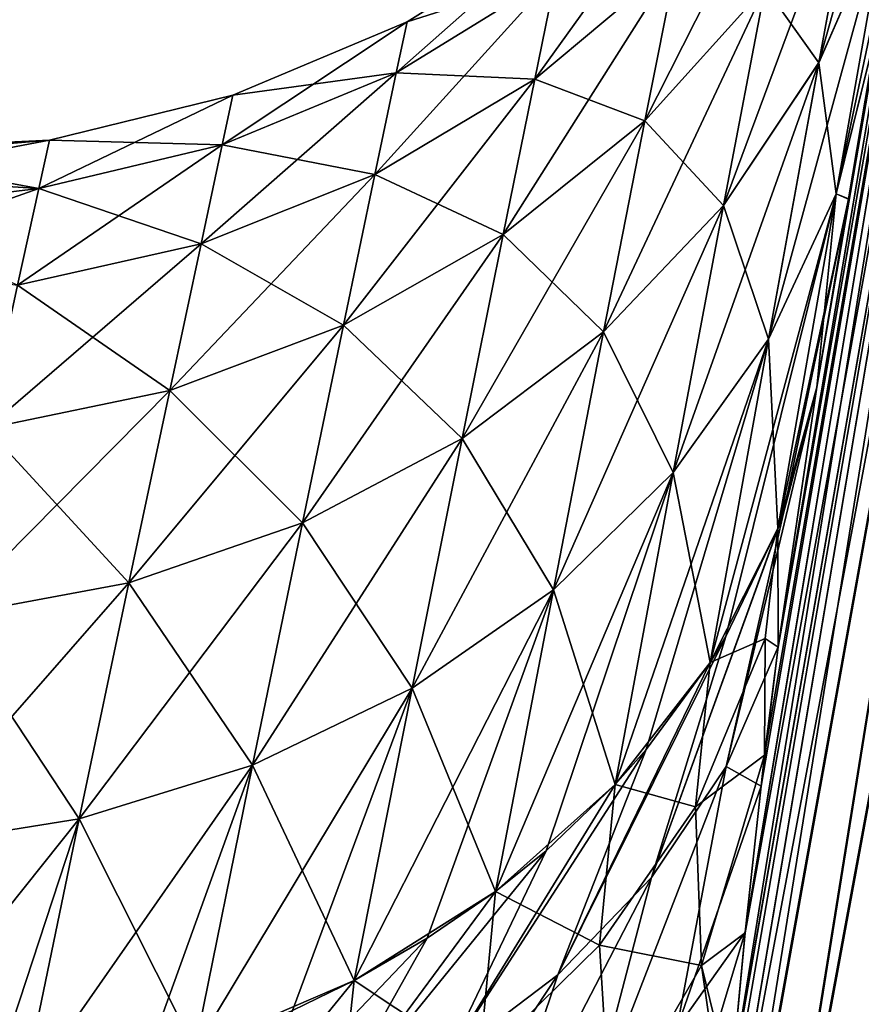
# Model space of a CAD drawing. Header units: metres. Extents: x 59 to 135, y -85 to 87.
# Tile 181 of 210: x 113.22 to 117.5, y 18.65 to 23.66. Entities that reach past the tile are written whole.
import ezdxf

# ---------------------------------------------------------------- set-up
doc = ezdxf.new("R2010")
doc.units = ezdxf.units.M
doc.layers.add('solid_21_404_502_XXX', color=7, linetype='CONTINUOUS')

msp = doc.modelspace()

# ---------------------------------------------------------------- linework, layer by layer
at = {"layer": 'solid_21_404_502_XXX'}
for points in [[(119.018608, 29.404337, -18.003559), (116.947754, 16.516981, -20.115885), (116.704956, 16.524014, -19.799412)], [(116.769356, 17.434315, -19.513205), (119.018608, 29.404337, -18.003559), (116.704956, 16.524014, -19.799412)], [(116.769356, 17.434315, -19.513205), (118.781647, 29.389416, -17.632788), (119.018608, 29.404337, -18.003559)], [(116.769356, 17.434315, -19.513205), (116.812988, 17.977468, -19.336159), (118.781647, 29.389416, -17.632788)], [(116.812988, 17.977468, -19.336159), (116.835899, 18.243315, -19.247732), (118.781647, 29.389416, -17.632788)], [(116.835899, 18.243315, -19.247732), (116.909019, 19.017538, -18.983227), (118.781647, 29.389416, -17.632788)], [(116.909019, 19.017538, -18.983227), (118.629883, 29.353022, -17.221102), (118.781647, 29.389416, -17.632788)], [(119.018608, 29.404337, -18.003559), (119.329285, 29.397058, -18.315443), (116.947754, 16.516981, -20.115885)], [(119.329285, 29.397058, -18.315443), (117.249107, 16.508726, -20.376299), (116.947754, 16.516981, -20.115885)], [(119.329285, 29.397058, -18.315443), (119.698616, 29.367933, -18.553328), (117.249107, 16.508726, -20.376299)], [(116.701614, 16.472685, 19.815157), (119.009438, 29.352873, 18.011477), (118.772476, 29.337936, 17.640707)], [(116.701614, 16.472685, 19.815157), (116.944588, 16.465401, 20.129183), (119.009438, 29.352873, 18.011477)], [(116.769699, 17.438736, 19.511784), (116.701614, 16.472685, 19.815157), (118.772476, 29.337936, 17.640707)], [(116.836243, 18.247187, 19.246435), (116.769699, 17.438736, 19.511784), (118.772476, 29.337936, 17.640707)], [(116.836243, 18.247187, 19.246435), (118.772476, 29.337936, 17.640707), (118.620712, 29.301529, 17.229017)], [(116.909019, 19.017538, -18.983227), (117.007736, 19.919477, -18.661156), (118.629883, 29.353022, -17.221102)], [(116.944588, 16.465401, 20.129183), (119.320122, 29.345615, 18.323362), (119.009438, 29.352873, 18.011477)], [(116.944588, 16.465401, 20.129183), (117.245369, 16.456928, 20.387436), (119.320122, 29.345615, 18.323362)], [(117.007736, 19.919477, -18.661156), (117.076225, 20.469193, -18.457174), (118.629883, 29.353022, -17.221102)], [(117.076225, 20.469193, -18.457174), (118.570663, 29.2969, -16.788395), (118.629883, 29.353022, -17.221102)], [(117.245369, 16.456928, 20.387436), (119.689461, 29.316517, 18.561245), (119.320122, 29.345615, 18.323362)], [(119.698616, 29.367933, -18.553328), (117.59462, 16.483568, -20.572989), (117.249107, 16.508726, -20.376299)], [(116.90934, 19.020737, 18.982109), (116.836243, 18.247187, 19.246435), (118.620712, 29.301529, 17.229017)], [(116.989334, 19.76195, 18.718527), (116.90934, 19.020737, 18.982109), (118.620712, 29.301529, 17.229017)], [(117.076454, 20.470907, 18.456535), (116.989334, 19.76195, 18.718527), (118.620712, 29.301529, 17.229017)], [(117.076225, 20.469193, -18.457174), (117.272385, 21.790426, -17.941832), (118.570663, 29.2969, -16.788395)], [(117.076454, 20.470907, 18.456535), (118.620712, 29.301529, 17.229017), (118.561493, 29.245399, 16.796309)], [(117.245369, 16.456928, 20.387436), (117.589722, 16.431717, 20.582428), (119.689461, 29.316517, 18.561245)], [(118.570663, 29.2969, -16.788395), (117.272385, 21.790426, -17.941832), (118.547607, 29.167383, -16.808296)], [(117.076454, 20.470907, 18.456535), (118.561493, 29.245399, 16.796309), (118.547615, 29.167406, 16.808292)], [(117.076454, 20.470907, 18.456535), (118.547615, 29.167406, 16.808292), (117.272385, 21.790426, 17.941832)], [(117.433243, 22.745153, 16.647488), (117.272385, 21.790426, 17.941832), (118.547615, 29.167406, 16.808292)], [(118.547607, 29.167383, -16.808296), (117.272385, 21.790426, -17.941832), (117.433395, 22.746035, -16.646223)], [(117.582985, 23.627327, 15.301022), (117.433243, 22.745153, 16.647488), (118.547615, 29.167406, 16.808292)], [(118.547607, 29.167383, -16.808296), (117.433395, 22.746035, -16.646223), (117.583206, 23.628645, -15.298894)], [(117.839874, 25.418951, 9.931845), (117.493805, 24.588268, 9.596927), (117.282616, 23.438868, 12.139426)], [(117.628311, 24.228489, 12.562461), (117.839874, 25.418951, 9.931845), (117.282616, 23.438868, 12.139426)], [(117.171371, 24.669287, 6.707911), (116.560898, 23.95986, 6.493441), (116.399666, 23.142925, 8.982046)], [(117.009605, 23.823061, 9.277601), (117.171371, 24.669287, 6.707911), (116.399666, 23.142925, 8.982046)], [(117.493805, 24.588268, 9.596927), (117.009605, 23.823061, 9.277601), (116.798927, 22.713737, 11.736688)], [(117.282616, 23.438868, 12.139426), (117.493805, 24.588268, 9.596927), (116.798927, 22.713737, 11.736688)], [(117.493782, 24.588114, -9.597325), (117.282578, 23.438679, -12.13979), (117.009575, 23.822914, -9.277984)], [(117.628281, 24.228291, -12.56284), (117.282578, 23.438679, -12.13979), (117.493782, 24.588114, -9.597325)], [(116.670204, 24.511059, 3.92742), (115.949066, 23.88789, 3.810858), (115.84021, 23.355127, 6.301413)], [(116.560898, 23.95986, 6.493441), (116.670204, 24.511059, 3.92742), (115.84021, 23.355127, 6.301413)], [(117.371773, 22.772676, 15.043895), (117.582985, 23.627327, 15.301022), (117.720886, 24.434319, 13.906481)], [(117.371773, 22.772676, 15.043895), (117.720886, 24.434319, 13.906481), (117.628311, 24.228489, 12.562461)], [(117.628311, 24.228489, 12.562461), (117.282616, 23.438868, 12.139426), (117.026482, 22.0331, 14.538157)], [(117.371773, 22.772676, 15.043895), (117.628311, 24.228489, 12.562461), (117.026482, 22.0331, 14.538157)], [(117.628281, 24.228291, -12.56284), (117.371742, 22.772509, -15.044148), (117.282578, 23.438679, -12.13979)], [(117.628281, 24.228291, -12.56284), (117.583206, 23.628645, -15.298894), (117.371742, 22.772509, -15.044148)], [(116.004044, 24.156145, 1.275204), (115.190826, 23.646711, 1.241624), (115.136116, 23.386829, 3.710766)], [(115.949066, 23.88789, 3.810858), (116.004044, 24.156145, 1.275204), (115.136116, 23.386829, 3.710766)], [(116.004044, 24.156145, 1.275204), (116.004036, 24.156124, -1.275585), (115.190826, 23.646711, 1.241624)], [(116.004036, 24.156124, -1.275585), (115.190826, 23.64669, -1.241997), (115.190826, 23.646711, 1.241624)], [(116.004036, 24.156124, -1.275585), (115.949051, 23.887829, -3.811234), (115.190826, 23.64669, -1.241997)], [(116.560898, 23.95986, 6.493441), (115.84021, 23.355127, 6.301413), (115.679611, 22.565277, 8.717831)], [(116.399666, 23.142925, 8.982046), (116.560898, 23.95986, 6.493441), (115.679611, 22.565277, 8.717831)], [(116.560875, 23.959759, -6.493821), (115.840187, 23.35503, -6.301782), (115.949051, 23.887829, -3.811234)], [(116.560875, 23.959759, -6.493821), (116.399635, 23.142782, -8.982415), (115.840187, 23.35503, -6.301782)], [(117.009575, 23.822914, -9.277984), (116.399635, 23.142782, -8.982415), (116.560875, 23.959759, -6.493821)], [(115.949066, 23.88789, 3.810858), (115.136116, 23.386829, 3.710766), (115.027763, 22.870581, 6.136745)], [(115.84021, 23.355127, 6.301413), (115.949066, 23.88789, 3.810858), (115.027763, 22.870581, 6.136745)], [(115.949051, 23.887829, -3.811234), (115.136108, 23.38677, -3.711133), (115.190826, 23.64669, -1.241997)], [(115.949051, 23.887829, -3.811234), (115.840187, 23.35503, -6.301782), (115.136108, 23.38677, -3.711133)], [(117.009605, 23.823061, 9.277601), (116.399666, 23.142925, 8.982046), (116.189644, 22.071669, 11.364557)], [(116.798927, 22.713737, 11.736688), (117.009605, 23.823061, 9.277601), (116.189644, 22.071669, 11.364557)], [(117.009575, 23.822914, -9.277984), (116.798897, 22.713556, -11.737036), (116.399635, 23.142782, -8.982415)], [(117.282578, 23.438679, -12.13979), (116.798897, 22.713556, -11.737036), (117.009575, 23.822914, -9.277984)], [(115.190826, 23.646711, 1.241624), (114.306602, 23.273394, 1.214403), (114.252174, 23.020714, 3.629707)], [(115.136116, 23.386829, 3.710766), (115.190826, 23.646711, 1.241624), (114.252174, 23.020714, 3.629707)], [(115.190826, 23.64669, -1.241997), (114.306595, 23.273373, -1.21477), (114.306602, 23.273394, 1.214403)], [(115.190826, 23.64669, -1.241997), (115.136108, 23.38677, -3.711133), (114.306595, 23.273373, -1.21477)], [(115.190826, 23.646711, 1.241624), (115.190826, 23.64669, -1.241997), (114.306602, 23.273394, 1.214403)], [(117.371742, 22.772509, -15.044148), (117.583206, 23.628645, -15.298894), (117.433395, 22.746035, -16.646223)], [(117.371773, 22.772676, 15.043895), (117.433243, 22.745153, 16.647488), (117.582985, 23.627327, 15.301022)], [(117.282616, 23.438868, 12.139426), (116.798927, 22.713737, 11.736688), (116.543373, 21.356649, 14.057549)], [(117.026482, 22.0331, 14.538157), (117.282616, 23.438868, 12.139426), (116.543373, 21.356649, 14.057549)], [(117.282578, 23.438679, -12.13979), (117.026459, 22.032942, -14.538398), (116.798897, 22.713556, -11.737036)], [(117.371742, 22.772509, -15.044148), (117.026459, 22.032942, -14.538398), (117.282578, 23.438679, -12.13979)], [(115.136116, 23.386829, 3.710766), (114.252174, 23.020714, 3.629707), (114.144379, 22.518625, 6.003654)], [(115.027763, 22.870581, 6.136745), (115.136116, 23.386829, 3.710766), (114.144379, 22.518625, 6.003654)], [(115.136108, 23.38677, -3.711133), (114.252167, 23.020655, -3.630069), (114.306595, 23.273373, -1.21477)], [(115.136108, 23.38677, -3.711133), (115.027748, 22.870485, -6.137105), (114.252167, 23.020655, -3.630069)], [(115.840187, 23.35503, -6.301782), (115.027748, 22.870485, -6.137105), (115.136108, 23.38677, -3.711133)], [(115.84021, 23.355127, 6.301413), (115.027763, 22.870581, 6.136745), (114.867882, 22.104914, 8.491721)], [(115.679611, 22.565277, 8.717831), (115.84021, 23.355127, 6.301413), (114.867882, 22.104914, 8.491721)], [(115.840187, 23.35503, -6.301782), (115.679581, 22.56514, -8.718188), (115.027748, 22.870485, -6.137105)], [(116.399635, 23.142782, -8.982415), (115.679581, 22.56514, -8.718188), (115.840187, 23.35503, -6.301782)], [(114.306602, 23.273394, 1.214403), (113.374001, 23.045755, 1.194237), (113.319878, 22.798916, 3.569758)], [(114.252174, 23.020714, 3.629707), (114.306602, 23.273394, 1.214403), (113.319878, 22.798916, 3.569758)], [(114.306602, 23.273394, 1.214403), (114.306595, 23.273373, -1.21477), (113.374001, 23.045755, 1.194237)], [(114.306595, 23.273373, -1.21477), (113.374001, 23.045734, -1.194601), (113.374001, 23.045755, 1.194237)], [(114.306595, 23.273373, -1.21477), (114.252167, 23.020655, -3.630069), (113.374001, 23.045734, -1.194601)], [(116.399666, 23.142925, 8.982046), (115.679611, 22.565277, 8.717831), (115.47036, 21.529102, 11.032566)], [(116.189644, 22.071669, 11.364557), (116.399666, 23.142925, 8.982046), (115.47036, 21.529102, 11.032566)], [(116.399635, 23.142782, -8.982415), (116.189613, 22.071493, -11.364892), (115.679581, 22.56514, -8.718188)], [(116.798897, 22.713556, -11.737036), (116.189613, 22.071493, -11.364892), (116.399635, 23.142782, -8.982415)], [(113.374001, 23.045755, 1.194237), (112.416817, 22.964823, 1.271563), (112.393402, 22.859411, 2.539153)], [(113.319878, 22.798916, 3.569758), (113.374001, 23.045755, 1.194237), (112.393402, 22.859411, 2.539153)], [(113.374001, 23.045755, 1.194237), (112.424622, 23, 0.000376), (112.416817, 22.964823, 1.271563)], [(113.374001, 23.045734, -1.194601), (112.416824, 22.964865, -1.270812), (112.424622, 23, 0.000376)], [(113.374001, 23.045734, -1.194601), (113.31987, 22.798857, -3.570118), (112.416824, 22.964865, -1.270812)], [(113.374001, 23.045755, 1.194237), (113.374001, 23.045734, -1.194601), (112.424622, 23, 0.000376)], [(114.252174, 23.020714, 3.629707), (113.319878, 22.798916, 3.569758), (113.212662, 22.308277, 5.905548)], [(114.144379, 22.518625, 6.003654), (114.252174, 23.020714, 3.629707), (113.212662, 22.308277, 5.905548)], [(114.252167, 23.020655, -3.630069), (113.31987, 22.798857, -3.570118), (113.374001, 23.045734, -1.194601)], [(114.252167, 23.020655, -3.630069), (114.144356, 22.518534, -6.004009), (113.31987, 22.798857, -3.570118)], [(115.027748, 22.870485, -6.137105), (114.144356, 22.518534, -6.004009), (114.252167, 23.020655, -3.630069)], [(113.31987, 22.798857, -3.570118), (112.393425, 22.859495, -2.538405), (112.416824, 22.964865, -1.270812)], [(115.027763, 22.870581, 6.136745), (114.144379, 22.518625, 6.003654), (113.985268, 21.773623, 8.309509)], [(114.867882, 22.104914, 8.491721), (115.027763, 22.870581, 6.136745), (113.985268, 21.773623, 8.309509)], [(115.027748, 22.870485, -6.137105), (114.867851, 22.10478, -8.492071), (114.144356, 22.518534, -6.004009)], [(115.679581, 22.56514, -8.718188), (114.867851, 22.10478, -8.492071), (115.027748, 22.870485, -6.137105)], [(113.319878, 22.798916, 3.569758), (112.393402, 22.859411, 2.539153), (112.3545, 22.683975, 3.799641)], [(113.31987, 22.798857, -3.570118), (112.354523, 22.684099, -3.798903), (112.393425, 22.859495, -2.538405)], [(113.319878, 22.798916, 3.569758), (112.3545, 22.683975, 3.799641), (112.300278, 22.438871, 5.049458)], [(113.212662, 22.308277, 5.905548), (113.319878, 22.798916, 3.569758), (112.300278, 22.438871, 5.049458)], [(113.31987, 22.798857, -3.570118), (113.212639, 22.308186, -5.905901), (112.354523, 22.684099, -3.798903)], [(114.144356, 22.518534, -6.004009), (113.212639, 22.308186, -5.905901), (113.31987, 22.798857, -3.570118)], [(117.371773, 22.772676, 15.043895), (117.026482, 22.0331, 14.538157), (116.730141, 20.38986, 16.767242)], [(116.810501, 20.521822, 16.881781), (117.371773, 22.772676, 15.043895), (116.730141, 20.38986, 16.767242)], [(116.810501, 20.521822, 16.881781), (117.074997, 21.071177, 17.349348), (117.371773, 22.772676, 15.043895)], [(117.371742, 22.772509, -15.044148), (117.074997, 21.07118, -17.349342), (117.026459, 22.032942, -14.538398)], [(117.074997, 21.071177, 17.349348), (117.433243, 22.745153, 16.647488), (117.371773, 22.772676, 15.043895)], [(117.371742, 22.772509, -15.044148), (117.272385, 21.790426, -17.941832), (117.074997, 21.07118, -17.349342)], [(117.371742, 22.772509, -15.044148), (117.433395, 22.746035, -16.646223), (117.272385, 21.790426, -17.941832)], [(117.10157, 21.142088, 17.408701), (117.433243, 22.745153, 16.647488), (117.074997, 21.071177, 17.349348)], [(117.10157, 21.142088, 17.408701), (117.272385, 21.790426, 17.941832), (117.433243, 22.745153, 16.647488)], [(116.798927, 22.713737, 11.736688), (116.189644, 22.071669, 11.364557), (115.934814, 20.760645, 13.614382)], [(116.543373, 21.356649, 14.057549), (116.798927, 22.713737, 11.736688), (115.934814, 20.760645, 13.614382)], [(116.798897, 22.713556, -11.737036), (116.54335, 21.356497, -14.05778), (116.189613, 22.071493, -11.364892)], [(117.026459, 22.032942, -14.538398), (116.54335, 21.356497, -14.05778), (116.798897, 22.713556, -11.737036)], [(114.144379, 22.518625, 6.003654), (113.212662, 22.308277, 5.905548), (113.054367, 21.579889, 8.175859)], [(113.985268, 21.773623, 8.309509), (114.144379, 22.518625, 6.003654), (113.054367, 21.579889, 8.175859)], [(114.144356, 22.518534, -6.004009), (113.985237, 21.773493, -8.309854), (113.212639, 22.308186, -5.905901)], [(114.867851, 22.10478, -8.492071), (113.985237, 21.773493, -8.309854), (114.144356, 22.518534, -6.004009)], [(115.679611, 22.565277, 8.717831), (114.867882, 22.104914, 8.491721), (114.6595, 21.099936, 10.749216)], [(115.47036, 21.529102, 11.032566), (115.679611, 22.565277, 8.717831), (114.6595, 21.099936, 10.749216)], [(115.679581, 22.56514, -8.718188), (115.470329, 21.528934, -11.032891), (114.867851, 22.10478, -8.492071)], [(116.189613, 22.071493, -11.364892), (115.470329, 21.528934, -11.032891), (115.679581, 22.56514, -8.718188)], [(113.985237, 21.773493, -8.309854), (113.054337, 21.579762, -8.176203), (113.212639, 22.308186, -5.905901)], [(114.867882, 22.104914, 8.491721), (113.985268, 21.773623, 8.309509), (113.777832, 20.79516, 10.521765)], [(114.6595, 21.099936, 10.749216), (114.867882, 22.104914, 8.491721), (113.777832, 20.79516, 10.521765)], [(114.867851, 22.10478, -8.492071), (114.65947, 21.099771, -10.749535), (113.985237, 21.773493, -8.309854)], [(115.470329, 21.528934, -11.032891), (114.65947, 21.099771, -10.749535), (114.867851, 22.10478, -8.492071)], [(116.189644, 22.071669, 11.364557), (115.47036, 21.529102, 11.032566), (115.216385, 20.260353, 13.220003)], [(115.934814, 20.760645, 13.614382), (116.189644, 22.071669, 11.364557), (115.216385, 20.260353, 13.220003)], [(116.189613, 22.071493, -11.364892), (115.934784, 20.7605, -13.614604), (115.470329, 21.528934, -11.032891)], [(116.54335, 21.356497, -14.05778), (115.934784, 20.7605, -13.614604), (116.189613, 22.071493, -11.364892)], [(117.026482, 22.0331, 14.538157), (116.543373, 21.356649, 14.057549), (116.247627, 19.769848, 16.215219)], [(116.406212, 19.948492, 16.37686), (117.026482, 22.0331, 14.538157), (116.247627, 19.769848, 16.215219)], [(116.406212, 19.948492, 16.37686), (116.730141, 20.38986, 16.767242), (117.026482, 22.0331, 14.538157)], [(117.026459, 22.032942, -14.538398), (116.730141, 20.389866, -16.767235), (116.54335, 21.356497, -14.05778)], [(117.074997, 21.07118, -17.349342), (116.730141, 20.389866, -16.767235), (117.026459, 22.032942, -14.538398)], [(113.985268, 21.773623, 8.309509), (113.054367, 21.579889, 8.175859), (112.847931, 20.62258, 10.356036)], [(113.777832, 20.79516, 10.521765), (113.985268, 21.773623, 8.309509), (112.847931, 20.62258, 10.356036)], [(113.985237, 21.773493, -8.309854), (113.777794, 20.794998, -10.522079), (113.054337, 21.579762, -8.176203)], [(114.65947, 21.099771, -10.749535), (113.777794, 20.794998, -10.522079), (113.985237, 21.773493, -8.309854)], [(116.811531, 19.861786, 17.912115), (117.076454, 20.470907, 18.456535), (117.272385, 21.790426, 17.941832)], [(116.811531, 19.861786, 17.912115), (117.272385, 21.790426, 17.941832), (117.10157, 21.142088, 17.408701)], [(117.074997, 21.07118, -17.349342), (117.272385, 21.790426, -17.941832), (117.076225, 20.469193, -18.457174)], [(113.777794, 20.794998, -10.522079), (112.847893, 20.622419, -10.356351), (113.054337, 21.579762, -8.176203)], [(115.47036, 21.529102, 11.032566), (114.6595, 21.099936, 10.749216), (114.406494, 19.868584, 12.884513)], [(115.216385, 20.260353, 13.220003), (115.47036, 21.529102, 11.032566), (114.406494, 19.868584, 12.884513)], [(115.470329, 21.528934, -11.032891), (115.216362, 20.260212, -13.220219), (114.65947, 21.099771, -10.749535)], [(115.934784, 20.7605, -13.614604), (115.216362, 20.260212, -13.220219), (115.470329, 21.528934, -11.032891)], [(116.543373, 21.356649, 14.057549), (115.934814, 20.760645, 13.614382), (115.639816, 19.227018, 15.707413)], [(115.897102, 19.434, 15.904414), (116.543373, 21.356649, 14.057549), (115.639816, 19.227018, 15.707413)], [(115.897102, 19.434, 15.904414), (116.247627, 19.769848, 16.215219), (116.543373, 21.356649, 14.057549)], [(116.54335, 21.356497, -14.05778), (116.247627, 19.769855, -16.21521), (115.934784, 20.7605, -13.614604)], [(116.730141, 20.389866, -16.767235), (116.247627, 19.769855, -16.21521), (116.54335, 21.356497, -14.05778)], [(116.432747, 19.297176, 17.387047), (117.10157, 21.142088, 17.408701), (117.074997, 21.071177, 17.349348)], [(116.811531, 19.861786, 17.912115), (117.10157, 21.142088, 17.408701), (116.432747, 19.297176, 17.387047)], [(114.6595, 21.099936, 10.749216), (113.777832, 20.79516, 10.521765), (113.525871, 19.595371, 12.616505)], [(114.406494, 19.868584, 12.884513), (114.6595, 21.099936, 10.749216), (113.525871, 19.595371, 12.616505)], [(114.65947, 21.099771, -10.749535), (114.406464, 19.868446, -12.884725), (113.777794, 20.794998, -10.522079)], [(115.216362, 20.260212, -13.220219), (114.406464, 19.868446, -12.884725), (114.65947, 21.099771, -10.749535)], [(116.432747, 19.297176, 17.387047), (117.074997, 21.071177, 17.349348), (116.810501, 20.521822, 16.881781)], [(117.010841, 20.512161, -17.998167), (116.730141, 20.389866, -16.767235), (117.074997, 21.07118, -17.349342)], [(117.010841, 20.512161, -17.998167), (117.074997, 21.07118, -17.349342), (117.076225, 20.469193, -18.457174)], [(113.777832, 20.79516, 10.521765), (112.847931, 20.62258, 10.356036), (112.597084, 19.447714, 12.422841)], [(113.525871, 19.595371, 12.616505), (113.777832, 20.79516, 10.521765), (112.597084, 19.447714, 12.422841)], [(113.777794, 20.794998, -10.522079), (113.525841, 19.595236, -12.616714), (112.847893, 20.622419, -10.356351)], [(114.406464, 19.868446, -12.884725), (113.525841, 19.595236, -12.616714), (113.777794, 20.794998, -10.522079)], [(115.934814, 20.760645, 13.614382), (115.216385, 20.260353, 13.220003), (114.922272, 18.775272, 15.256829)], [(115.293739, 18.989019, 15.474251), (115.934814, 20.760645, 13.614382), (114.922272, 18.775272, 15.256829)], [(115.934784, 20.7605, -13.614604), (115.639816, 19.227028, -15.707402), (115.216362, 20.260212, -13.220219)], [(115.293739, 18.989019, 15.474251), (115.639816, 19.227018, 15.707413), (115.934814, 20.760645, 13.614382)], [(116.247627, 19.769855, -16.21521), (115.639816, 19.227028, -15.707402), (115.934784, 20.7605, -13.614604)], [(113.525841, 19.595236, -12.616714), (112.597054, 19.44758, -12.423052), (112.847893, 20.622419, -10.356351)], [(115.956398, 18.80312, 16.891878), (116.810501, 20.521822, 16.881781), (116.730141, 20.38986, 16.767242)], [(116.432747, 19.297176, 17.387047), (116.810501, 20.521822, 16.881781), (115.956398, 18.80312, 16.891878)], [(117.010841, 20.512161, -17.998167), (117.007736, 19.919477, -18.661156), (116.65625, 19.657104, -17.611944)], [(117.010841, 20.512161, -17.998167), (116.65625, 19.657104, -17.611944), (116.730141, 20.389866, -16.767235)], [(116.811531, 19.861786, 17.912115), (116.989334, 19.76195, 18.718527), (117.076454, 20.470907, 18.456535)], [(117.010841, 20.512161, -17.998167), (117.076225, 20.469193, -18.457174), (117.007736, 19.919477, -18.661156)], [(115.956398, 18.80312, 16.891878), (116.730141, 20.38986, 16.767242), (116.406212, 19.948492, 16.37686)], [(116.65625, 19.657104, -17.611944), (116.247627, 19.769855, -16.21521), (116.730141, 20.389866, -16.767235)], [(115.216385, 20.260353, 13.220003), (114.406494, 19.868584, 12.884513), (114.11338, 18.42618, 14.875009)], [(114.608643, 18.622787, 15.095296), (115.216385, 20.260353, 13.220003), (114.11338, 18.42618, 14.875009)], [(115.216362, 20.260212, -13.220219), (114.922272, 18.775282, -15.256819), (114.406464, 19.868446, -12.884725)], [(114.608643, 18.622787, 15.095296), (114.922272, 18.775272, 15.256829), (115.216385, 20.260353, 13.220003)], [(115.639816, 19.227028, -15.707402), (114.922272, 18.775282, -15.256819), (115.216362, 20.260212, -13.220219)], [(115.390007, 18.372498, 16.441174), (116.406212, 19.948492, 16.37686), (116.247627, 19.769848, 16.215219)], [(115.956398, 18.80312, 16.891878), (116.406212, 19.948492, 16.37686), (115.390007, 18.372498, 16.441174)], [(116.65625, 19.657104, -17.611944), (117.007736, 19.919477, -18.661156), (116.686775, 18.850416, -18.475311)], [(116.686775, 18.850416, -18.475311), (117.007736, 19.919477, -18.661156), (116.909019, 19.017538, -18.983227)], [(114.406494, 19.868584, 12.884513), (113.525871, 19.595371, 12.616505), (113.233841, 18.188683, 14.571729)], [(113.856026, 18.342903, 14.775414), (114.406494, 19.868584, 12.884513), (113.233841, 18.188683, 14.571729)], [(114.406464, 19.868446, -12.884725), (114.11338, 18.426189, -14.875), (113.525841, 19.595236, -12.616714)], [(113.856026, 18.342903, 14.775414), (114.11338, 18.42618, 14.875009), (114.406494, 19.868584, 12.884513)], [(114.922272, 18.775282, -15.256819), (114.11338, 18.426189, -14.875), (114.406464, 19.868446, -12.884725)], [(116.811531, 19.861786, 17.912115), (116.432747, 19.297176, 17.387047), (116.09964, 18.020018, 17.911642)], [(116.561569, 18.530651, 18.417015), (116.811531, 19.861786, 17.912115), (116.09964, 18.020018, 17.911642)], [(116.561569, 18.530651, 18.417015), (116.989334, 19.76195, 18.718527), (116.811531, 19.861786, 17.912115)], [(115.390007, 18.372498, 16.441174), (116.247627, 19.769848, 16.215219), (115.897102, 19.434, 15.904414)], [(116.169479, 18.953556, -17.154762), (115.639816, 19.227028, -15.707402), (116.247627, 19.769855, -16.21521)], [(116.65625, 19.657104, -17.611944), (116.169479, 18.953556, -17.154762), (116.247627, 19.769855, -16.21521)], [(116.561569, 18.530651, 18.417015), (116.90934, 19.020737, 18.982109), (116.989334, 19.76195, 18.718527)], [(116.65625, 19.657104, -17.611944), (116.686775, 18.850416, -18.475311), (116.169479, 18.953556, -17.154762)], [(113.525871, 19.595371, 12.616505), (112.597084, 19.447714, 12.422841), (112.306198, 18.068859, 14.354757)], [(113.051506, 18.155176, 14.521243), (113.525871, 19.595371, 12.616505), (112.306198, 18.068859, 14.354757)], [(113.525841, 19.595236, -12.616714), (113.233841, 18.188688, -14.571722), (112.597054, 19.44758, -12.423052)], [(113.051506, 18.155176, 14.521243), (113.233841, 18.188683, 14.571729), (113.525871, 19.595371, 12.616505)], [(114.11338, 18.426189, -14.875), (113.233841, 18.188688, -14.571722), (113.525841, 19.595236, -12.616714)], [(113.233841, 18.188688, -14.571722), (112.306198, 18.068863, -14.354753), (112.597054, 19.44758, -12.423052)], [(114.747734, 18.017321, 16.039476), (115.897102, 19.434, 15.904414), (115.639816, 19.227018, 15.707413)], [(115.390007, 18.372498, 16.441174), (115.897102, 19.434, 15.904414), (114.747734, 18.017321, 16.039476)], [(116.432747, 19.297176, 17.387047), (115.956398, 18.80312, 16.891878), (115.555855, 17.605064, 17.440216)], [(116.09964, 18.020018, 17.911642), (116.432747, 19.297176, 17.387047), (115.555855, 17.605064, 17.440216)], [(114.747734, 18.017321, 16.039476), (115.639816, 19.227018, 15.707413), (115.293739, 18.989019, 15.474251)], [(115.558075, 18.352518, -16.714912), (114.922272, 18.775282, -15.256819), (115.639816, 19.227028, -15.707402)], [(116.169479, 18.953556, -17.154762), (115.558075, 18.352518, -16.714912), (115.639816, 19.227028, -15.707402)], [(116.348579, 17.158543, 18.916914), (116.836243, 18.247187, 19.246435), (116.90934, 19.020737, 18.982109)], [(116.348579, 17.158543, 18.916914), (116.90934, 19.020737, 18.982109), (116.561569, 18.530651, 18.417015)], [(116.686775, 18.850416, -18.475311), (116.909019, 19.017538, -18.983227), (116.835899, 18.243315, -19.247732)], [(113.941673, 17.56953, 15.812), (115.293739, 18.989019, 15.474251), (114.922272, 18.775272, 15.256829)], [(114.747734, 18.017321, 16.039476), (115.293739, 18.989019, 15.474251), (113.941673, 17.56953, 15.812)], [(116.169479, 18.953556, -17.154762), (116.224243, 18.049351, -18.107334), (115.558075, 18.352518, -16.714912)], [(116.686775, 18.850416, -18.475311), (116.224243, 18.049351, -18.107334), (116.169479, 18.953556, -17.154762)], [(116.686775, 18.850416, -18.475311), (116.812988, 17.977468, -19.336159), (116.224243, 18.049351, -18.107334)], [(116.686775, 18.850416, -18.475311), (116.835899, 18.243315, -19.247732), (116.812988, 17.977468, -19.336159)], [(113.941673, 17.56953, 15.812), (114.922272, 18.775272, 15.256829), (114.608643, 18.622787, 15.095296)], [(114.837784, 17.986126, -16.175457), (114.11338, 18.426189, -14.875), (114.922272, 18.775282, -15.256819)], [(115.558075, 18.352518, -16.714912), (114.837784, 17.986126, -16.175457), (114.922272, 18.775282, -15.256819)], [(115.956398, 18.80312, 16.891878), (115.390007, 18.372498, 16.441174), (114.937187, 17.258654, 17.020939)], [(115.555855, 17.605064, 17.440216), (115.956398, 18.80312, 16.891878), (114.937187, 17.258654, 17.020939)]]:
    msp.add_3dface(points, dxfattribs=at)

doc.saveas('drawing.dxf')
